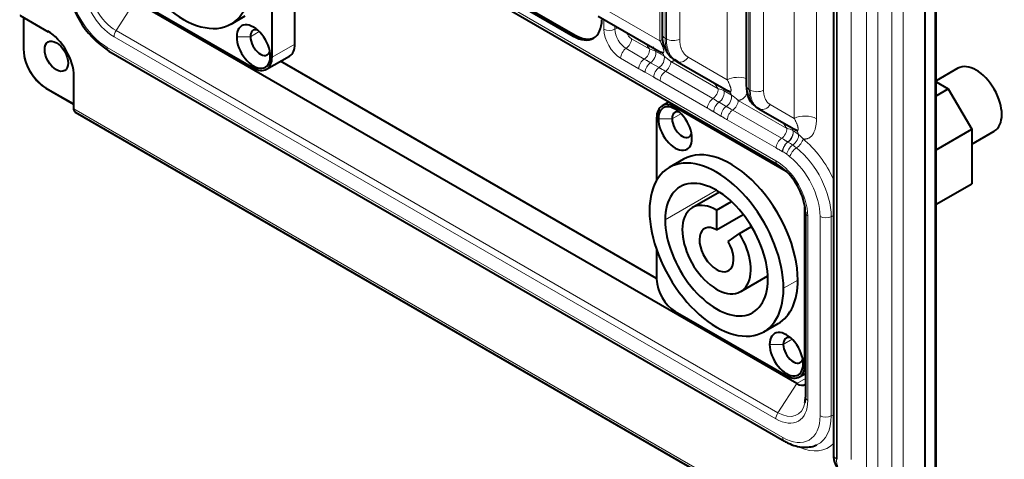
# Model space of a CAD drawing. Header units: millimetres. Extents: x 0 to 594, y -2 to 420.
# Tile 17 of 27: x 412 to 497, y 139 to 177. Entities that reach past the tile are written whole.
import ezdxf

# ---------------------------------------------------------------- set-up
doc = ezdxf.new("R2010")
doc.units = ezdxf.units.MM
for name, color, linetype in [('INGOMBRO_CONNETT', 7, 'Continuous'), ('Livello1', 7, 'Continuous'), ('ME000472', 7, 'Continuous')]:
    doc.layers.add(name, color=color, linetype=linetype)

# ---------------------------------------------------------------- blocks, each defined once
blk = doc.blocks.new('SE3')
at = {"layer": 'INGOMBRO_CONNETT', "color": 7, "linetype": 'Continuous', "lineweight": 40}
for p, q in [((435.465, 175.102), (435.465, 188.837)), ((433.485, 173.959), (433.485, 187.962)), ((422.225, 178.603), (431.877, 173.03)), ((429.926, 176.838), (431.163, 177.553)), ((433.014, 172.918), (434.994, 174.061)), ((492.994, 172.999), (491.091, 171.9)), ((491.091, 171.838), (492.156, 171.223)), ((491.091, 170.609), (492.156, 171.223)), ((492.156, 171.223), (494.188, 167.704)), ((467.932, 170.093), (467.321, 169.74)), ((478.111, 164.055), (468.459, 169.628)), ((466.85, 168.699), (466.85, 163.283)), ((491.091, 165.917), (494.188, 167.704)), ((494.188, 167.704), (494.188, 162.989)), ((494.188, 166.413), (496.144, 167.543)), ((469.172, 165.105), (467.935, 164.391)), ((491.091, 161.201), (494.188, 162.989)), ((472.295, 162.261), (469.947, 160.905)), ((472.047, 160.697), (473.341, 161.444)), ((472.047, 160.697), (472.047, 158.982)), ((479.72, 147.266), (479.72, 160.96)), ((472.047, 158.982), (474.366, 160.321)), ((474.039, 158.662), (475.09, 159.269)), ((473.043, 157.965), (474.039, 158.662)), ((466.85, 157.254), (466.85, 154.696)), ((474.147, 153.631), (476.495, 154.986)), ((468.459, 151.91), (478.111, 146.337)), ((476.16, 150.145), (477.397, 150.859)), ((479.248, 146.224), (479.758, 146.519))]:
    blk.add_line(p, q, dxfattribs=at)
at = {"layer": 'INGOMBRO_CONNETT', "color": 7, "linetype": 'Continuous', "lineweight": 13}
for p, q in [((432.381, 176.179), (431.605, 175.731)), ((430.417, 175.731), (431.605, 175.731)), ((433.485, 173.959), (435.465, 175.102)), ((468.459, 169.628), (468.598, 169.708)), ((466.999, 168.613), (468.187, 168.613)), ((468.963, 169.061), (468.187, 168.613)), ((467.593, 159.84), (472.047, 162.412)), ((479.101, 154.624), (477.863, 153.91)), ((476.651, 149.038), (477.839, 149.038)), ((478.615, 149.486), (477.839, 149.038)), ((479.72, 147.266), (479.758, 147.288))]:
    blk.add_line(p, q, dxfattribs=at)
at = {"layer": 'INGOMBRO_CONNETT', "color": 7, "linetype": 'Continuous', "lineweight": 40}
for centre, major_axis, start_param, end_param in [((425.813, 183.961), (-4.113, 7.123), 0.785398, 3.926991), ((431.877, 174.888), (1.032, -1.788), 0.785398, 3.926991), ((432.471, 175.231), (0.612, -1.061), 2.658331, 3.926991), ((431.877, 174.888), (-1.032, 1.788), 0.785398, 3.926991), ((432.471, 175.231), (-0.613, 1.061), 0.785398, 3.624854), ((433.857, 176.031), (-1.138, 1.97), 3.141593, 3.926991), ((431.877, 174.888), (-1.138, 1.97), 2.356194, 3.926991), ((494.569, 170.271), (-1.575, 2.728), 3.141593, 6.283185), ((468.459, 167.77), (1.137, -1.97), 2.356194, 3.926991), ((468.459, 167.77), (1.032, -1.788), 0.785398, 3.926991), ((469.053, 168.113), (0.612, -1.061), 2.658331, 3.926991), ((468.459, 167.77), (-1.032, 1.788), 0.785398, 3.926991), ((469.053, 168.113), (-0.612, 1.061), 0.785398, 3.624854), ((473.285, 157.982), (4.113, -7.123), 0.785398, 3.141593), ((472.047, 157.268), (4.112, -7.123), 0.785398, 3.926991), ((472.047, 157.268), (3.15, -5.456), 0.785398, 3.926991), ((472.047, 157.268), (2.1, -3.637), 2.356194, 7.904444), ((472.047, 157.268), (-4.112, 7.123), 0.785398, 3.926991), ((472.047, 157.268), (-3.15, 5.456), 0.785398, 3.926991), ((472.047, 157.268), (1.05, -1.819), 2.356194, 7.904444), ((468.459, 153.767), (-1.137, 1.97), 0.785398, 2.356194), ((473.285, 157.982), (-4.113, 7.123), 3.141593, 3.926991), ((478.111, 148.195), (1.032, -1.788), 0.785398, 3.926991), ((478.705, 148.537), (0.612, -1.061), 2.658331, 3.926991), ((478.111, 148.195), (-1.032, 1.788), 0.785398, 3.926991), ((478.705, 148.537), (-0.612, 1.061), 0.785398, 3.624854), ((478.111, 148.195), (-1.137, 1.97), 2.356194, 3.926991)]:
    blk.add_ellipse(centre, major_axis=major_axis, ratio=0.57735, start_param=start_param, end_param=end_param, dxfattribs=at)
at = {"layer": 'ME000472', "color": 7, "linetype": 'Continuous', "lineweight": 13}
for p, q in [((490.993, 338.644), (490.993, 131.777)), ((472.976, 291.946), (472.976, 172.012)), ((478.793, 291.445), (478.793, 168.653)), ((480.72, 291.416), (480.72, 168.624)), ((474.864, 171.171), (474.864, 286.32)), ((474.974, 286.256), (474.974, 171.108)), ((476.13, 286.239), (476.13, 171.09)), ((467.588, 175.609), (467.588, 284.226)), ((467.698, 284.162), (467.698, 175.545)), ((468.854, 284.145), (468.854, 175.528)), ((467.142, 239.588), (467.142, 175.38)), ((419.776, 198.132), (477.193, 164.982)), ((487.258, 133.948), (487.258, 196.745)), ((488.239, 133.904), (488.239, 196.779)), ((485.063, 195.712), (485.063, 137.633)), ((486.027, 195.697), (486.027, 137.618)), ((482.454, 139.113), (482.454, 192.945)), ((482.517, 192.909), (482.517, 139.077)), ((483.721, 192.891), (483.721, 139.059)), ((419.953, 176.272), (421.584, 178.793)), ((462.775, 177.901), (467.142, 175.38)), ((411.593, 177.634), (414.035, 176.224)), ((411.982, 177.362), (411.982, 174.544)), ((462.273, 176.4), (462.273, 177.257)), ((477.37, 143.123), (419.953, 176.272)), ((463.238, 176.386), (463.238, 176.7)), ((477.193, 142.583), (419.776, 175.732)), ((459.622, 175.787), (459.77, 175.873)), ((466.252, 174.648), (464.671, 175.561)), ((467.698, 175.545), (467.588, 175.609)), ((419.182, 174.812), (477.787, 140.976)), ((465.782, 173.805), (464.2, 174.718)), ((467.5, 174.043), (466.758, 174.472)), ((434.173, 173.587), (466.85, 154.72)), ((465.312, 172.963), (463.73, 173.876)), ((467.061, 173.057), (466.319, 173.485)), ((472.198, 171.214), (468.088, 173.587)), ((469.587, 173.969), (472.976, 172.012)), ((466.601, 172.221), (465.859, 172.65)), ((471.728, 170.372), (467.618, 172.745)), ((416.294, 172.311), (416.294, 169.491)), ((471.258, 169.53), (467.148, 171.903)), ((413.813, 171.373), (416.253, 169.964)), ((473.334, 170.675), (472.705, 171.038)), ((474.974, 171.108), (474.864, 171.171)), ((472.895, 169.689), (472.265, 170.052)), ((478.161, 167.772), (473.922, 170.219)), ((416.294, 169.491), (482.557, 131.234)), ((472.435, 168.853), (471.805, 169.216)), ((477.691, 166.929), (473.452, 169.377)), ((476.71, 169.856), (478.793, 168.653)), ((477.221, 166.087), (472.982, 168.534)), ((478.687, 167.585), (478.668, 167.596)), ((478.247, 166.598), (478.228, 166.609)), ((477.787, 165.763), (477.768, 165.774)), ((479.963, 160.185), (479.963, 144.182)), ((481.033, 142.85), (481.033, 160.139)), ((481.997, 142.836), (481.997, 160.125)), ((479.758, 146.096), (479.001, 145.644)), ((477.37, 143.123), (479.001, 145.644)), ((482.454, 139.113), (482.517, 139.077))]:
    blk.add_line(p, q, dxfattribs=at)
at = {"layer": 'ME000472', "color": 7, "linetype": 'Continuous', "lineweight": 40}
for p, q in [((491.091, 131.917), (491.091, 338.784)), ((490.162, 131.263), (490.162, 338.164)), ((474.618, 286.663), (474.618, 171.514)), ((467.342, 284.569), (467.342, 175.952)), ((419.921, 197.811), (477.338, 164.662)), ((482.198, 193.303), (482.198, 139.471)), ((437.348, 188.647), (459.622, 175.787)), ((437.497, 188.733), (459.77, 175.873)), ((479.001, 145.644), (421.584, 178.793)), ((411.622, 177.57), (414.064, 176.16)), ((411.92, 177.397), (411.92, 174.63)), ((461.793, 177.534), (467.251, 174.383)), ((419.327, 174.491), (477.932, 140.656)), ((466.85, 154.77), (434.216, 173.611)), ((468.392, 173.748), (468.724, 173.548)), ((468.604, 173.601), (468.421, 173.707)), ((468.604, 173.601), (473.085, 171.015)), ((416.253, 172.368), (416.253, 169.548)), ((413.856, 171.276), (416.253, 169.893)), ((416.405, 169.19), (482.736, 130.894)), ((475.55, 169.611), (475.846, 169.436)), ((475.728, 169.489), (475.56, 169.586)), ((475.728, 169.489), (478.903, 167.656)), ((479.758, 160.471), (479.758, 144.467))]:
    blk.add_line(p, q, dxfattribs=at)
for centre, radius, start, end in [((423.585, 181.101), 7.862, 182.78823, 237.21177), ((469.807, 175.759), 2.474, 175.1551, 233.40266), ((415.645, 174.718), 3.725, 181.02729, 217.31587), ((415.567, 174.149), 3.343, 210.36189, 239.58747), ((416.704, 169.535), 0.452, 178.0664, 203.52225), ((416.582, 169.439), 0.304, 196.00007, 244.16035), ((474.314, 160.102), 5.471, 13.43421, 56.4448), ((476.27, 160.458), 3.488, 0.21475, 15.22123), ((478.049, 144.42), 1.71, 345.84206, 1.58368), ((483.991, 139.356), 1.797, 175.97632, 233.29683)]:
    blk.add_arc(centre, radius, start, end, dxfattribs=at)
at = {"layer": 'ME000472', "color": 7, "linetype": 'Continuous', "lineweight": 13}
for centre, radius, start, end in [((470.057, 177.549), 4.785, 209.90398, 217.32735), ((416.054, 174.781), 4.079, 183.3278, 236.6722), ((466.03, 173.191), 1.473, 60.37421, 81.33584), ((465.768, 171.202), 3.328, 45.78429, 58.625), ((476.004, 174.116), 4.785, 209.90399, 217.32735), ((471.977, 169.758), 1.473, 60.37421, 81.33584), ((471.601, 167.834), 3.328, 45.78429, 58.625), ((481.966, 170.673), 4.785, 209.90399, 217.32735), ((477.939, 166.315), 1.473, 60.37421, 81.33584), ((476.417, 163.674), 4.522, 52.56399, 59.86529), ((475.146, 161.235), 6.195, 55.44618, 59.96052), ((477.604, 165.328), 2.487, 38.45703, 51.10834), ((475.517, 161.844), 4.529, 54.59844, 59.91467), ((475.744, 162.009), 5.22, 51.60692, 56.03311), ((474.877, 160.957), 5.622, 50.94884, 54.51145)]:
    blk.add_arc(centre, radius, start, end, dxfattribs=at)
for centre, major_axis, ratio, start_param, end_param in [((419.182, 178.559), (-2.295, 3.975), 0.57735, 0.785398, 2.356194), ((419.776, 178.93), (1.958, -3.392), 0.57735, 3.926991, 5.497787), ((419.953, 179.033), (1.69, -2.928), 0.57735, 3.926991, 5.497787), ((420.271, 176.018), (-0.35, -0.606), 0.57735, 4.625123, 5.497787), ((463.73, 175.558), (1.03, -1.785), 0.57735, 3.926991, 5.497787), ((462.768, 176.685), (-0.7, 0), 0.57735, 0.785398, 2.306174), ((463.707, 176.086), (0.7, 0), 0.57735, 1.712693, 2.306174), ((464.2, 175.83), (0.681, -1.179), 0.57735, 3.926991, 5.497787), ((464.671, 176.101), (0.331, -0.574), 0.57735, 4.363452, 5.497787), ((464.176, 175.275), (0.35, 0.606), 0.57735, 3.977012, 5.497787), ((468.079, 174.779), (-1.4, 0), 0.57735, -1.037514, -0.837758), ((468.182, 175.952), (0.84, 0), 0.57735, 3.14159, 3.926991), ((468.292, 175.888), (0.84, 0), 0.57735, 3.926992, 5.445427), ((419.677, 175.098), (0.35, 0.606), 0.57735, 2.356194, 3.141593), ((464.225, 174.162), (-0.35, -0.606), 0.57735, 3.977012, 5.497787), ((465.757, 174.362), (0.35, 0.606), 0.57735, 3.977012, 5.497787), ((466.284, 174.035), (0.35, 0.606), 0.57735, 3.997692, 5.786137), ((465.809, 173.599), (0.7, 1.212), 0.57735, 5.786137, 6.110948), ((466.551, 173.17), (0.7, 1.212), 0.57735, 5.786137, 6.117375), ((465.806, 173.249), (-0.35, -0.606), 0.57735, 3.977012, 5.497787), ((466.354, 172.935), (-0.35, -0.606), 0.57735, 3.997693, 5.497787), ((467.026, 173.607), (0.35, 0.606), 0.57735, 3.997693, 5.786137), ((467.594, 173.301), (0.35, 0.606), 0.577351, 3.977012, 5.497788), ((469.024, 174.329), (0.42, 0.727), 0.794556, 3.311705, 4.675373), ((467.096, 172.507), (-0.35, -0.606), 0.57735, 3.997693, 5.497787), ((467.643, 172.188), (-0.35, -0.606), 0.577352, 3.97701, 5.497785), ((473.913, 171.411), (-1.4, 0), 0.57735, 4.184207, 5.445427), ((471.704, 170.929), (0.35, 0.606), 0.57735, 3.977012, 5.497787), ((472.23, 170.602), (0.35, 0.606), 0.57735, 3.997692, 5.786137), ((471.756, 170.165), (0.7, 1.212), 0.57735, 5.786137, 6.110948), ((472.385, 169.802), (0.7, 1.212), 0.57735, 5.786137, 6.117375), ((475.458, 171.514), (0.84, 0), 0.57735, 3.14159, 3.926991), ((475.568, 171.451), (0.84, 0), 0.57735, 3.926992, 5.445427), ((471.753, 169.815), (-0.35, -0.606), 0.57735, 3.977012, 5.497787), ((472.3, 169.502), (-0.35, -0.606), 0.57735, 3.997693, 5.497787), ((472.86, 170.239), (0.35, 0.606), 0.57735, 3.997693, 5.786137), ((473.427, 169.933), (0.35, 0.606), 0.577351, 3.977012, 5.497788), ((416.393, 169.548), (0.14, 0), 0.57735, 3.181434, 3.926991), ((472.93, 169.139), (-0.35, -0.606), 0.57735, 3.997693, 5.497787), ((473.477, 168.82), (-0.35, -0.606), 0.577352, 3.97701, 5.497785), ((476.148, 170.216), (0.42, 0.727), 0.794556, 3.311574, 4.675373), ((479.73, 168.052), (-1.4, 0), 0.57735, 3.926991, 5.445427), ((477.666, 167.486), (0.35, 0.606), 0.57735, 3.977012, 5.497787), ((478.193, 167.159), (0.35, 0.606), 0.57735, 3.997692, 5.786137), ((478.212, 167.148), (0.35, 0.606), 0.57735, 3.997693, 5.786137), ((477.719, 166.723), (0.7, 1.212), 0.57735, 5.786137, 6.110948), ((478.203, 166.443), (0.7, 1.212), 0.57735, 5.731871, 6.117375), ((477.716, 166.373), (-0.35, -0.606), 0.57735, 3.977012, 5.497787), ((478.263, 166.059), (-0.35, -0.606), 0.57735, 3.997693, 5.497787), ((478.282, 166.048), (-0.35, -0.606), 0.57735, 3.997693, 5.497787), ((478.684, 166.854), (0.391, 0.581), 0.494137, 4.029168, 5.768867), ((479.057, 166.59), (0.439, 0.545), 0.453966, 4.057496, 5.578271), ((478.728, 162.556), (2.994, -5.185), 0.57735, 1.39557, 2.160357), ((478.636, 165.821), (-0.405, -0.571), 0.508532, 4.04115, 5.54827), ((478.914, 165.609), (-0.439, -0.545), 0.453968, 4.057498, 5.578273), ((478.258, 162.284), (2.644, -4.58), 0.57735, 0.785398, 2.160357), ((477.193, 161.784), (-1.958, 3.392), 0.57735, 3.926991, 5.497787), ((477.688, 165.268), (0.35, 0.606), 0.57735, 2.356194, 3.141593), ((477.787, 162.013), (2.295, -3.975), 0.57735, 0.785398, 2.160357), ((480.458, 160.471), (0.7, 0), 0.57735, 3.141593, 3.926991), ((481.528, 160.425), (-0.7, 0), 0.57735, 0.785398, 2.306174), ((482.467, 159.825), (0.7, 0), 0.57735, 1.965286, 2.306174), ((480.458, 144.467), (0.7, 0), 0.57735, 3.141593, 3.926991), ((477.193, 145.781), (-1.958, 3.392), 0.57735, 2.356194, 3.926991), ((477.37, 145.883), (-1.69, 2.928), 0.57735, 2.356194, 3.723709), ((477.688, 142.868), (-0.35, -0.606), 0.57735, 4.625122, 5.497787), ((477.787, 144.723), (-2.295, 3.975), 0.57735, 2.356194, 3.926991), ((478.258, 144.995), (-2.644, 4.58), 0.57735, 3.095733, 3.926991), ((481.528, 143.136), (-0.7, 0), 0.57735, 0.785398, 2.306174), ((482.467, 142.536), (0.7, 0), 0.57735, 1.965286, 2.306174), ((478.282, 141.262), (0.35, 0.606), 0.57735, 2.356194, 3.141786), ((478.728, 145.266), (-2.994, 5.185), 0.57735, 2.474482, 3.316819), ((483.073, 139.471), (0.875, 0), 0.57735, 3.141593, 3.926991)]:
    blk.add_ellipse(centre, major_axis=major_axis, ratio=ratio, start_param=start_param, end_param=end_param, dxfattribs=at)
at = {"layer": 'ME000472', "color": 7, "linetype": 'Continuous', "lineweight": 40}
for centre, major_axis, ratio, start_param, end_param in [((459.622, 178.645), (-1.75, 3.031), 0.57735, 2.356194, 3.926991), ((414.035, 173.615), (-1.598, 2.767), 0.57735, 3.926991, 5.497787), ((414.134, 176.281), (0.07, 0.121), 0.57735, 2.356194, 3.141593), ((459.77, 178.73), (-1.75, 3.031), 0.57735, 2.356194, 3.099154), ((412.13, 174.63), (0.21, 0), 0.57735, 3.141593, 3.926991), ((465.809, 173.599), (0.7, 1.212), 0.57735, 6.110948, 6.283183), ((466.551, 173.17), (0.7, 1.212), 0.57735, 6.117375, 6.283184), ((468.841, 174.435), (0.42, 0.727), 0.837317, 2.963722, 3.141595), ((469.024, 174.329), (0.42, 0.727), 0.794556, 3.141593, 3.311705), ((416.393, 172.368), (0.14, 0), 0.57735, 3.141593, 3.926991), ((413.961, 171.458), (0.105, 0.182), 0.57735, 2.356194, 3.141593), ((471.756, 170.165), (0.7, 1.212), 0.57735, 6.110948, 6.283183), ((472.385, 169.802), (0.7, 1.212), 0.57735, 6.117375, 6.283184), ((416.393, 169.548), (0.14, 0), 0.57735, 3.141593, 3.181434), ((475.98, 170.313), (0.42, 0.727), 0.837317, 2.963735, 3.141595), ((476.148, 170.216), (0.42, 0.727), 0.794556, 3.141593, 3.311574), ((477.719, 166.723), (0.7, 1.212), 0.57735, 6.110948, 6.283183), ((478.203, 166.443), (0.7, 1.212), 0.57735, 6.117375, 6.283184), ((477.688, 165.268), (0.35, 0.606), 0.57735, 3.141593, 3.228859), ((480.458, 160.471), (0.7, 0), 0.57735, 3.054326, 3.141593), ((479.001, 146.824), (-0.723, 1.252), 0.57735, 2.356194, 3.190436), ((477.37, 145.883), (-1.69, 2.928), 0.57735, 3.723709, 3.776786)]:
    blk.add_ellipse(centre, major_axis=major_axis, ratio=ratio, start_param=start_param, end_param=end_param, dxfattribs=at)
blk.add_ellipse((414.777, 174.044), major_axis=(0.719, -1.245), ratio=0.57735, dxfattribs=at)
at = {"layer": 'ME000472', "color": 7, "linetype": 'Continuous', "lineweight": 13}
for points, knots in [([(467.142, 175.38), (467.159, 175.347), (467.193, 175.282), (467.239, 175.188), (467.281, 175.099), (467.319, 175.013), (467.353, 174.933), (467.382, 174.857), (467.407, 174.787), (467.428, 174.722), (467.445, 174.663), (467.457, 174.609), (467.466, 174.561), (467.472, 174.518), (467.474, 174.481), (467.473, 174.448), (467.469, 174.42), (467.463, 174.397), (467.454, 174.377), (467.443, 174.362), (467.43, 174.351), (467.416, 174.343), (467.4, 174.339), (467.387, 174.338), (467.379, 174.338), (467.377, 174.338)], [0, 0, 0, 0, 0.0344828, 0.0689655, 0.1034483, 0.137931, 0.1724138, 0.2068966, 0.2413793, 0.2758621, 0.3103448, 0.3448276, 0.3793103, 0.4137931, 0.4482759, 0.4827586, 0.5172414, 0.5517241, 0.5862069, 0.6206897, 0.6551724, 0.6896552, 0.7241379, 0.7586207, 0.7715817, 0.7715817, 0.7715817, 0.7715817]), ([(467.698, 175.545), (467.698, 175.489), (467.701, 175.378), (467.712, 175.216), (467.73, 175.059), (467.756, 174.907), (467.79, 174.76), (467.83, 174.62), (467.878, 174.485), (467.932, 174.357), (467.994, 174.236), (468.062, 174.122), (468.137, 174.015), (468.219, 173.916), (468.306, 173.824), (468.38, 173.759), (468.424, 173.724), (468.436, 173.714)], [0, 0, 0, 0, 0.0625, 0.125, 0.1875, 0.25, 0.3125, 0.375, 0.4375, 0.5, 0.5625, 0.625, 0.6875, 0.75, 0.8125, 0.875, 0.8977843, 0.8977843, 0.8977843, 0.8977843]), ([(468.457, 173.701), (468.447, 173.695), (468.415, 173.676), (468.361, 173.648), (468.292, 173.622), (468.224, 173.603), (468.155, 173.592), (468.111, 173.588), (468.088, 173.587)], [0.7285412, 0.7285412, 0.7285412, 0.7285412, 0.75, 0.8, 0.85, 0.9, 0.95, 1, 1, 1, 1]), ([(472.976, 172.012), (472.993, 171.979), (473.027, 171.914), (473.073, 171.82), (473.115, 171.73), (473.153, 171.645), (473.187, 171.564), (473.216, 171.489), (473.241, 171.418), (473.262, 171.354), (473.278, 171.295), (473.291, 171.241), (473.3, 171.193), (473.306, 171.15), (473.308, 171.113), (473.307, 171.08), (473.303, 171.052), (473.297, 171.028), (473.288, 171.009), (473.277, 170.994), (473.264, 170.983), (473.25, 170.975), (473.234, 170.971), (473.221, 170.969), (473.213, 170.97), (473.211, 170.97)], [0, 0, 0, 0, 0.0344828, 0.0689655, 0.1034483, 0.137931, 0.1724138, 0.2068966, 0.2413793, 0.2758621, 0.3103448, 0.3448276, 0.3793103, 0.4137931, 0.4482759, 0.4827586, 0.5172414, 0.5517241, 0.5862069, 0.6206897, 0.6551724, 0.6896552, 0.7241379, 0.7586207, 0.7715817, 0.7715817, 0.7715817, 0.7715817]), ([(474.737, 170.938), (474.735, 170.934), (474.718, 170.89), (474.685, 170.811), (474.633, 170.71), (474.577, 170.619), (474.518, 170.539), (474.457, 170.469), (474.394, 170.408), (474.329, 170.357), (474.262, 170.315), (474.194, 170.28), (474.126, 170.254), (474.057, 170.235), (473.989, 170.223), (473.945, 170.22), (473.922, 170.219)], [0.3440928, 0.3440928, 0.3440928, 0.3440928, 0.35, 0.4, 0.45, 0.5, 0.55, 0.6, 0.65, 0.7, 0.75, 0.8, 0.85, 0.9, 0.95, 1, 1, 1, 1]), ([(474.974, 171.108), (474.974, 171.058), (474.977, 170.959), (474.987, 170.816), (475.005, 170.677), (475.029, 170.543), (475.061, 170.414), (475.099, 170.291), (475.144, 170.174), (475.196, 170.063), (475.254, 169.959), (475.318, 169.861), (475.388, 169.771), (475.465, 169.689), (475.531, 169.628), (475.571, 169.596), (475.583, 169.586)], [0, 0, 0, 0, 0.0666667, 0.1333333, 0.2, 0.2666667, 0.3333333, 0.4, 0.4666667, 0.5333333, 0.6, 0.6666667, 0.7333333, 0.8, 0.8666667, 0.8941568, 0.8941568, 0.8941568, 0.8941568]), ([(416.294, 169.491), (416.294, 169.476), (416.295, 169.447), (416.299, 169.406), (416.306, 169.367), (416.316, 169.331), (416.328, 169.297), (416.343, 169.266), (416.36, 169.239), (416.379, 169.215), (416.401, 169.194), (416.42, 169.182), (416.43, 169.176), (416.433, 169.174)], [0, 0, 0, 0, 0.05, 0.1, 0.15, 0.2, 0.25, 0.3, 0.35, 0.4, 0.45, 0.5, 0.5134507, 0.5134507, 0.5134507, 0.5134507]), ([(478.793, 168.653), (478.811, 168.62), (478.844, 168.555), (478.891, 168.461), (478.933, 168.372), (478.971, 168.286), (479.004, 168.206), (479.034, 168.13), (479.059, 168.06), (479.079, 167.995), (479.096, 167.936), (479.109, 167.882), (479.118, 167.834), (479.123, 167.791), (479.125, 167.754), (479.124, 167.721), (479.121, 167.693), (479.114, 167.67), (479.105, 167.65), (479.094, 167.635), (479.082, 167.624), (479.067, 167.616), (479.051, 167.612), (479.038, 167.611), (479.031, 167.611), (479.028, 167.611)], [0, 0, 0, 0, 0.0344828, 0.0689655, 0.1034483, 0.137931, 0.1724138, 0.2068966, 0.2413793, 0.2758621, 0.3103448, 0.3448276, 0.3793103, 0.4137931, 0.4482759, 0.4827586, 0.5172414, 0.5517241, 0.5862069, 0.6206897, 0.6551724, 0.6896552, 0.7241379, 0.7586207, 0.7715817, 0.7715817, 0.7715817, 0.7715817])]:
    blk.add_open_spline(points, degree=3, knots=knots, dxfattribs=at)
for points in [[(468.421, 173.707), (468.388, 173.726), (468.324, 173.767), (468.233, 173.837), (468.147, 173.916), (468.067, 174.003), (467.992, 174.099), (467.923, 174.202), (467.86, 174.313), (467.804, 174.431), (467.753, 174.557), (467.709, 174.689), (467.672, 174.828), (467.642, 174.973), (467.618, 175.124), (467.601, 175.28), (467.59, 175.442), (467.588, 175.553), (467.588, 175.609)], [(468.854, 175.528), (468.854, 175.483), (468.856, 175.394), (468.865, 175.265), (468.88, 175.139), (468.901, 175.017), (468.928, 174.899), (468.961, 174.787), (468.999, 174.679), (469.044, 174.576), (469.093, 174.479), (469.148, 174.387), (469.209, 174.301), (469.275, 174.222), (469.345, 174.148), (469.421, 174.081), (469.501, 174.021), (469.558, 173.985), (469.587, 173.969)], [(466.319, 173.485), (466.3, 173.496), (466.262, 173.518), (466.203, 173.553), (466.137, 173.593), (466.063, 173.637), (465.981, 173.687), (465.888, 173.743), (465.819, 173.784), (465.782, 173.805)], [(465.859, 172.65), (465.841, 172.66), (465.803, 172.682), (465.744, 172.716), (465.677, 172.754), (465.602, 172.797), (465.517, 172.845), (465.421, 172.9), (465.349, 172.941), (465.312, 172.963)], [(467.618, 172.745), (467.581, 172.766), (467.51, 172.807), (467.413, 172.86), (467.326, 172.908), (467.248, 172.951), (467.179, 172.99), (467.118, 173.024), (467.079, 173.046), (467.061, 173.057)], [(467.148, 171.903), (467.11, 171.924), (467.039, 171.966), (466.943, 172.022), (466.858, 172.072), (466.782, 172.116), (466.716, 172.154), (466.657, 172.189), (466.619, 172.211), (466.601, 172.221)], [(475.56, 169.586), (475.531, 169.603), (475.474, 169.639), (475.393, 169.703), (475.317, 169.774), (475.247, 169.853), (475.181, 169.94), (475.122, 170.035), (475.069, 170.136), (475.021, 170.245), (474.979, 170.36), (474.944, 170.481), (474.915, 170.609), (474.892, 170.742), (474.876, 170.88), (474.866, 171.023), (474.864, 171.121), (474.864, 171.171)], [(476.13, 171.09), (476.13, 171.052), (476.132, 170.977), (476.14, 170.868), (476.154, 170.763), (476.173, 170.66), (476.197, 170.562), (476.226, 170.469), (476.261, 170.379), (476.301, 170.295), (476.345, 170.215), (476.395, 170.141), (476.449, 170.072), (476.508, 170.009), (476.571, 169.952), (476.638, 169.9), (476.686, 169.87), (476.71, 169.856)], [(472.265, 170.052), (472.247, 170.063), (472.208, 170.085), (472.149, 170.12), (472.083, 170.159), (472.01, 170.204), (471.927, 170.254), (471.835, 170.31), (471.765, 170.351), (471.728, 170.372)], [(471.805, 169.216), (471.787, 169.227), (471.749, 169.249), (471.69, 169.283), (471.624, 169.321), (471.548, 169.364), (471.463, 169.412), (471.368, 169.467), (471.296, 169.508), (471.258, 169.53)], [(473.452, 169.377), (473.415, 169.398), (473.344, 169.438), (473.247, 169.492), (473.159, 169.54), (473.082, 169.583), (473.013, 169.621), (472.952, 169.656), (472.913, 169.678), (472.895, 169.689)], [(472.982, 168.534), (472.944, 168.556), (472.872, 168.598), (472.777, 168.654), (472.692, 168.703), (472.616, 168.748), (472.55, 168.786), (472.491, 168.82), (472.453, 168.842), (472.435, 168.853)], [(480.72, 168.624), (480.72, 168.564), (480.717, 168.446), (480.706, 168.276), (480.688, 168.115), (480.662, 167.963), (480.631, 167.82), (480.593, 167.687), (480.55, 167.565), (480.503, 167.453), (480.451, 167.352), (480.395, 167.261), (480.337, 167.181), (480.275, 167.111), (480.212, 167.05), (480.147, 166.999), (480.081, 166.956), (480.013, 166.922), (479.945, 166.896), (479.876, 166.877), (479.808, 166.865), (479.741, 166.859), (479.676, 166.86), (479.612, 166.865), (479.572, 166.872), (479.552, 166.875)], [(478.228, 166.609), (478.21, 166.62), (478.171, 166.643), (478.112, 166.678), (478.046, 166.717), (477.972, 166.761), (477.89, 166.811), (477.798, 166.867), (477.728, 166.908), (477.691, 166.929)], [(477.768, 165.774), (477.75, 165.784), (477.712, 165.806), (477.653, 165.84), (477.587, 165.878), (477.511, 165.921), (477.426, 165.969), (477.33, 166.024), (477.259, 166.065), (477.221, 166.087)], [(483.013, 137.844), (482.988, 137.858), (482.939, 137.89), (482.87, 137.945), (482.805, 138.008), (482.746, 138.078), (482.691, 138.154), (482.642, 138.238), (482.598, 138.328), (482.56, 138.424), (482.528, 138.526), (482.501, 138.634), (482.48, 138.746), (482.465, 138.864), (482.456, 138.986), (482.454, 139.071), (482.454, 139.113)]]:
    blk.add_open_spline(points, degree=3, dxfattribs=at)
at = {"layer": 'ME000472', "color": 7, "linetype": 'Continuous', "lineweight": 40}
for points, knots in [([(467.377, 174.338), (467.373, 174.338), (467.364, 174.339), (467.349, 174.341), (467.33, 174.346), (467.312, 174.353), (467.292, 174.361), (467.272, 174.371), (467.258, 174.379), (467.251, 174.383)], [0.7715817, 0.7715817, 0.7715817, 0.7715817, 0.7931034, 0.8275862, 0.862069, 0.8965517, 0.9310345, 0.9655172, 1, 1, 1, 1]), ([(468.436, 173.714), (468.457, 173.698), (468.512, 173.658), (468.569, 173.622), (468.604, 173.601)], [0.8977843, 0.8977843, 0.8977843, 0.8977843, 0.9375, 1, 1, 1, 1]), ([(473.211, 170.97), (473.207, 170.97), (473.198, 170.97), (473.182, 170.973), (473.164, 170.978), (473.146, 170.985), (473.126, 170.993), (473.106, 171.003), (473.092, 171.01), (473.085, 171.015)], [0.7715817, 0.7715817, 0.7715817, 0.7715817, 0.7931034, 0.8275862, 0.862069, 0.8965517, 0.9310345, 0.9655172, 1, 1, 1, 1]), ([(474.618, 171.528), (474.651, 171.128), (474.705, 170.598), (475.062, 169.975), (475.313, 169.773), (475.469, 169.653)], [0, 0, 0, 0, 0.457635, 0.71881, 1, 1, 1, 1]), ([(475.583, 169.586), (475.6, 169.573), (475.647, 169.538), (475.696, 169.507), (475.728, 169.489)], [0.8941568, 0.8941568, 0.8941568, 0.8941568, 0.9333333, 1, 1, 1, 1]), ([(479.028, 167.611), (479.025, 167.611), (479.016, 167.612), (479, 167.614), (478.982, 167.619), (478.963, 167.626), (478.944, 167.634), (478.924, 167.644), (478.91, 167.652), (478.903, 167.656)], [0.7715817, 0.7715817, 0.7715817, 0.7715817, 0.7931034, 0.8275862, 0.862069, 0.8965517, 0.9310345, 0.9655172, 1, 1, 1, 1]), ([(477.932, 140.656), (478.057, 140.587), (478.361, 140.422), (478.921, 140.212), (479.539, 140.104), (480.124, 140.132), (480.545, 140.225), (480.729, 140.334), (480.763, 140.354)], [0, 0, 0, 0, 0.11796, 0.339834, 0.561084, 0.754677, 0.961792, 1, 1, 1, 1])]:
    blk.add_open_spline(points, degree=3, knots=knots, dxfattribs=at)
for points in [[(467.37, 174.342), (467.383, 174.325), (467.388, 174.313), (467.383, 174.306)], [(473.204, 170.973), (473.217, 170.957), (473.222, 170.945), (473.217, 170.938)], [(479.022, 167.615), (479.035, 167.598), (479.039, 167.586), (479.034, 167.579)]]:
    blk.add_open_spline(points, degree=3, dxfattribs=at)

msp = doc.modelspace()

# ---------------------------------------------------------------- block references
at = {"layer": 'Livello1'}
msp.add_blockref('SE3', (0, 0), dxfattribs=at)

doc.saveas('drawing.dxf')
